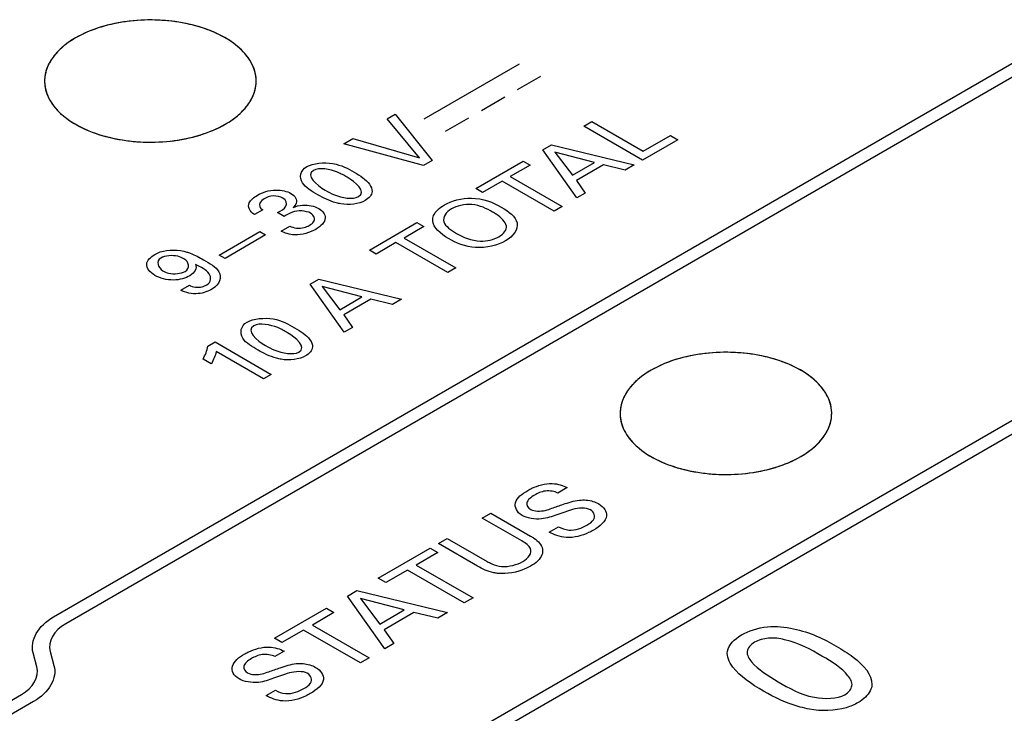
# Model space of a CAD drawing. Header units: inches. Extents: x 0 to 34, y 0 to 22.
# Tile 39 of 63: x 26.988 to 27.583, y 19.019 to 19.439. Entities that reach past the tile are written whole.
import ezdxf

# ---------------------------------------------------------------- set-up
doc = ezdxf.new("R2010")
doc.units = ezdxf.units.IN
doc.header["$LTSCALE"] = 1.87
doc.header["$MEASUREMENT"] = 0
doc.layers.get('0').update_dxf_attribs({"linetype": 'CONTINUOUS'})
doc.layers.add('02___PRT_ALL_AXES', color=7, linetype='CONTINUOUS')

msp = doc.modelspace()

# ---------------------------------------------------------------- linework, layer by layer
at = {"color": 40, "linetype": 'CONTINUOUS'}
for p, q in [((27.00861, 19.07772), (27.62277, 19.43233)), ((27.63013, 19.42808), (27.01598, 19.07347)), ((27.23278, 19.37875), (27.29033, 19.41198)), ((27.28914, 19.39645), (27.30318, 19.40456)), ((27.26738, 19.38389), (27.28142, 19.392)), ((27.21026, 19.37877), (27.21523, 19.38164)), ((27.21523, 19.38164), (27.23764, 19.3536)), ((27.24563, 19.37133), (27.25967, 19.37944)), ((27.22997, 19.35513), (27.21026, 19.37877)), ((27.32918, 19.37428), (27.33405, 19.37709)), ((27.36467, 19.35379), (27.32918, 19.37428)), ((27.33405, 19.37709), (27.36516, 19.35912)), ((27.36516, 19.35912), (27.38168, 19.36865)), ((27.38168, 19.36865), (27.38605, 19.36613)), ((27.18411, 19.36368), (27.18957, 19.36683)), ((27.23224, 19.35048), (27.18411, 19.36368)), ((27.18957, 19.36683), (27.22997, 19.35513)), ((27.30454, 19.36005), (27.30979, 19.36308)), ((27.30979, 19.36308), (27.35964, 19.35088)), ((27.38605, 19.36613), (27.36467, 19.35379)), ((27.32508, 19.33093), (27.30454, 19.36005)), ((27.31181, 19.35863), (27.32234, 19.34461)), ((27.33575, 19.35235), (27.31181, 19.35863)), ((27.23764, 19.3536), (27.23224, 19.35048)), ((27.26386, 19.33656), (27.29253, 19.35311)), ((27.29671, 19.3507), (27.28481, 19.34383)), ((27.29253, 19.35311), (27.29671, 19.3507)), ((27.32234, 19.34461), (27.33575, 19.35235)), ((27.34121, 19.35091), (27.32474, 19.3414)), ((27.35428, 19.34778), (27.34121, 19.35091)), ((27.35964, 19.35088), (27.35428, 19.34778)), ((27.28481, 19.34383), (27.31612, 19.32575)), ((27.27994, 19.34102), (27.26804, 19.33415)), ((27.31125, 19.32294), (27.27994, 19.34102)), ((27.32474, 19.3414), (27.33015, 19.33385)), ((27.26804, 19.33415), (27.26386, 19.33656)), ((27.33015, 19.33385), (27.32508, 19.33093)), ((27.31612, 19.32575), (27.31125, 19.32294)), ((27.13512, 19.32369), (27.13015, 19.32083)), ((27.14809, 19.31978), (27.14411, 19.32207)), ((27.19551, 18.96981), (27.80966, 19.32442)), ((27.81703, 19.32016), (27.20287, 18.96556)), ((27.14623, 19.31093), (27.15143, 19.31393)), ((27.19958, 19.29945), (27.22824, 19.31599)), ((27.23242, 19.31358), (27.22053, 19.30671)), ((27.22824, 19.31599), (27.23242, 19.31358)), ((27.10875, 19.29638), (27.13333, 19.31057)), ((27.13687, 19.30853), (27.11229, 19.29434)), ((27.13333, 19.31057), (27.13687, 19.30853)), ((27.21566, 19.3039), (27.20376, 19.29703)), ((27.24697, 19.28582), (27.21566, 19.3039)), ((27.22053, 19.30671), (27.25183, 19.28863)), ((27.11229, 19.29434), (27.10875, 19.29638)), ((27.20376, 19.29703), (27.19958, 19.29945)), ((27.25183, 19.28863), (27.24697, 19.28582)), ((27.08558, 19.27517), (27.09075, 19.27815)), ((27.16385, 19.27882), (27.16911, 19.28185)), ((27.1844, 19.2497), (27.16385, 19.27882)), ((27.16911, 19.28185), (27.21895, 19.26965)), ((27.17113, 19.2774), (27.18164, 19.26337)), ((27.19507, 19.27112), (27.17113, 19.2774)), ((27.18164, 19.26337), (27.19507, 19.27112)), ((27.20052, 19.26968), (27.18405, 19.26017)), ((27.2136, 19.26655), (27.20052, 19.26968)), ((27.21895, 19.26965), (27.2136, 19.26655)), ((27.18405, 19.26017), (27.18946, 19.25262)), ((27.18946, 19.25262), (27.1844, 19.2497)), ((27.10188, 19.24133), (27.10626, 19.24386)), ((27.10626, 19.24386), (27.14027, 19.22422)), ((27.13555, 19.22149), (27.10689, 19.23804)), ((27.10389, 19.23063), (27.09898, 19.23347)), ((27.14027, 19.22422), (27.13555, 19.22149)), ((27.3192, 19.15578), (27.31358, 19.15253)), ((27.26784, 19.13733), (27.27307, 19.14035)), ((27.29174, 19.12353), (27.26784, 19.13733)), ((27.27307, 19.14035), (27.29707, 19.12649)), ((27.30835, 19.12889), (27.31396, 19.13213)), ((27.24129, 19.122), (27.24669, 19.12512)), ((27.24669, 19.12512), (27.2708, 19.1112)), ((27.20495, 19.10102), (27.23641, 19.11918)), ((27.23641, 19.11918), (27.241, 19.11654)), ((27.26503, 19.1083), (27.24129, 19.122)), ((27.241, 19.11654), (27.22793, 19.10899)), ((27.22259, 19.10591), (27.20954, 19.09837)), ((27.25696, 19.08607), (27.22259, 19.10591)), ((27.22793, 19.10899), (27.2623, 19.08915)), ((27.20954, 19.09837), (27.20495, 19.10102)), ((27.1863, 19.09025), (27.19206, 19.09358)), ((27.19206, 19.09358), (27.24677, 19.08019)), ((27.20885, 19.05829), (27.1863, 19.09025)), ((27.19427, 19.08869), (27.20583, 19.0733)), ((27.22055, 19.0818), (27.19427, 19.08869)), ((27.2623, 19.08915), (27.25696, 19.08607)), ((27.14213, 19.06475), (27.17359, 19.08291)), ((27.17359, 19.08291), (27.17818, 19.08027)), ((27.20583, 19.0733), (27.22055, 19.0818)), ((27.17818, 19.08027), (27.16511, 19.07272)), ((27.22654, 19.08022), (27.20847, 19.06979)), ((27.24089, 19.07679), (27.22654, 19.08022)), ((27.24677, 19.08019), (27.24089, 19.07679)), ((27.15977, 19.06964), (27.14672, 19.0621)), ((27.19414, 19.0498), (27.15977, 19.06964)), ((27.16511, 19.07272), (27.19948, 19.05288)), ((27.20847, 19.06979), (27.2144, 19.0615)), ((27.14672, 19.0621), (27.14213, 19.06475)), ((27.2144, 19.0615), (27.20885, 19.05829)), ((26.99858, 19.04735), (26.99627, 19.05587)), ((27.00656, 19.05679), (27.00887, 19.04827)), ((27.14802, 19.05694), (27.1424, 19.0537)), ((27.19948, 19.05288), (27.19414, 19.0498)), ((26.58879, 18.79954), (26.98916, 19.03067)), ((27.13718, 19.03006), (27.14279, 19.0333)), ((26.99653, 19.02642), (26.59615, 18.79529))]:
    msp.add_line(p, q, dxfattribs=at)
at = {"color": 7, "linetype": 'CONTINUOUS'}
for p, q in [((27.02833, 19.43094), (27.02193, 19.4277)), ((27.37632, 19.23002), (27.36992, 19.22678))]:
    msp.add_line(p, q, dxfattribs=at)
for centre, radius, start, end in [((27.04499, 19.38608), 0.04753, 127.07344, 128.94271), ((27.03756, 19.39418), 0.03654, 137.40316, 138.02754), ((27.03138, 19.39888), 0.02876, 147.36852, 149.95423), ((27.0246, 19.40158), 0.02141, 175.23833, 178.16019), ((27.02662, 19.40114), 0.02348, 161.51873, 162.95623), ((27.1095, 19.40156), 0.02164, 1.86563, 10.36077), ((27.39297, 19.18516), 0.04753, 127.07344, 128.94271), ((27.37936, 19.19796), 0.02876, 147.36852, 149.95423), ((27.38554, 19.19325), 0.03654, 137.40316, 138.02754), ((27.3746, 19.20022), 0.02348, 161.51873, 162.95623), ((27.37259, 19.20066), 0.02141, 175.23833, 178.16019), ((27.45749, 19.20064), 0.02164, 1.86563, 10.36077)]:
    msp.add_arc(centre, radius, start, end, dxfattribs=at)
for points, knots in [([(27.13079, 19.40546), (27.13049, 19.4071), (27.12948, 19.41043), (27.12689, 19.41514), (27.12325, 19.41958), (27.1169, 19.42526), (27.10665, 19.43119), (27.09221, 19.43603), (27.07611, 19.43859), (27.05942, 19.43868), (27.04325, 19.4363), (27.03304, 19.43301), (27.02833, 19.43094)], [0, 0, 0, 0, 0.04315, 0.088695, 0.137556, 0.190275, 0.307565, 0.439206, 0.580608, 0.725596, 0.867475, 1, 1, 1, 1]), ([(27.02193, 19.4277), (27.02143, 19.42742), (27.01951, 19.42627), (27.01766, 19.42501), (27.01633, 19.42401)], [0, 0, 0, 0, 0.256597, 1, 1, 1, 1]), ([(27.01511, 19.42305), (27.0147, 19.42273), (27.01315, 19.42142), (27.01168, 19.42001), (27.01066, 19.4189)], [0, 0, 0, 0, 0.257238, 1, 1, 1, 1]), ([(27.01039, 19.41861), (27.01009, 19.41827), (27.00893, 19.41693), (27.00787, 19.4155), (27.00716, 19.41439)], [0, 0, 0, 0, 0.256712, 1, 1, 1, 1]), ([(27.00648, 19.41328), (27.00626, 19.4129), (27.00544, 19.41139), (27.00476, 19.4098), (27.00435, 19.40858)], [0, 0, 0, 0, 0.255688, 1, 1, 1, 1]), ([(27.00417, 19.40802), (27.00405, 19.40764), (27.00363, 19.40611), (27.00336, 19.40454), (27.00327, 19.40336)], [0, 0, 0, 0, 0.252979, 1, 1, 1, 1]), ([(27.0032, 19.40227), (27.00314, 19.40044), (27.00352, 19.39668), (27.00552, 19.39122), (27.00888, 19.38603), (27.01531, 19.37935), (27.02642, 19.37243), (27.04247, 19.36694), (27.06056, 19.36431), (27.07918, 19.36477), (27.09681, 19.36826), (27.10763, 19.37271), (27.11241, 19.37546)], [0, 0, 0, 0, 0.042872, 0.087333, 0.134894, 0.186558, 0.30333, 0.43683, 0.581339, 0.728884, 0.870939, 1, 1, 1, 1]), ([(27.11241, 19.37546), (27.11528, 19.37712), (27.12047, 19.38071), (27.12663, 19.38729), (27.13044, 19.39457), (27.13121, 19.39978), (27.13113, 19.40227)], [0, 0, 0, 0, 0.290382, 0.549448, 0.782129, 1, 1, 1, 1]), ([(27.47878, 19.20453), (27.47848, 19.20618), (27.47747, 19.20951), (27.47487, 19.21421), (27.47124, 19.21866), (27.46488, 19.22434), (27.45464, 19.23026), (27.4402, 19.23511), (27.4241, 19.23766), (27.40741, 19.23775), (27.39124, 19.23538), (27.38102, 19.23209), (27.37632, 19.23002)], [0, 0, 0, 0, 0.04315, 0.088695, 0.137556, 0.190275, 0.307565, 0.439206, 0.580608, 0.725596, 0.867475, 1, 1, 1, 1]), ([(27.36992, 19.22678), (27.36942, 19.2265), (27.3675, 19.22535), (27.36564, 19.22409), (27.36432, 19.22309)], [0, 0, 0, 0, 0.256597, 1, 1, 1, 1]), ([(27.36309, 19.22213), (27.36269, 19.2218), (27.36113, 19.2205), (27.35967, 19.21909), (27.35865, 19.21798)], [0, 0, 0, 0, 0.257238, 1, 1, 1, 1]), ([(27.35447, 19.21236), (27.35425, 19.21198), (27.35342, 19.21047), (27.35274, 19.20888), (27.35234, 19.20766)], [0, 0, 0, 0, 0.255688, 1, 1, 1, 1]), ([(27.35838, 19.21769), (27.35807, 19.21735), (27.35691, 19.21601), (27.35586, 19.21458), (27.35514, 19.21347)], [0, 0, 0, 0, 0.256712, 1, 1, 1, 1]), ([(27.35216, 19.2071), (27.35204, 19.20672), (27.35161, 19.20519), (27.35135, 19.20362), (27.35125, 19.20244)], [0, 0, 0, 0, 0.252979, 1, 1, 1, 1]), ([(27.35119, 19.20135), (27.35113, 19.19952), (27.3515, 19.19575), (27.3535, 19.19029), (27.35687, 19.18511), (27.3633, 19.17843), (27.3744, 19.1715), (27.39046, 19.16602), (27.40854, 19.16339), (27.42717, 19.16385), (27.4448, 19.16733), (27.45562, 19.17179), (27.46039, 19.17454)], [0, 0, 0, 0, 0.042872, 0.087333, 0.134894, 0.186558, 0.30333, 0.43683, 0.581339, 0.728884, 0.870939, 1, 1, 1, 1]), ([(27.46039, 19.17454), (27.46326, 19.1762), (27.46846, 19.17979), (27.47462, 19.18637), (27.47843, 19.19365), (27.4792, 19.19886), (27.47912, 19.20135)], [0, 0, 0, 0, 0.290382, 0.549448, 0.782129, 1, 1, 1, 1])]:
    msp.add_open_spline(points, degree=3, knots=knots, dxfattribs=at)
at = {"color": 40, "linetype": 'CONTINUOUS'}
for points, knots in [([(27.16841, 19.33282), (27.16473, 19.33495), (27.15671, 19.33949), (27.1577, 19.34752), (27.16173, 19.34985)], [0, 0, 0, 0, 0.477768, 1, 1, 1, 1]), ([(27.16173, 19.34985), (27.16552, 19.35204), (27.17872, 19.35317), (27.1867, 19.3486), (27.19043, 19.34644)], [0, 0, 0, 0, 0.504063, 1, 1, 1, 1]), ([(27.18611, 19.34343), (27.18424, 19.34451), (27.17949, 19.34747), (27.16916, 19.34959), (27.16571, 19.3476)], [0, 0, 0, 0, 0.351663, 1, 1, 1, 1]), ([(27.19043, 19.34644), (27.19224, 19.3454), (27.19746, 19.34218), (27.20137, 19.33777), (27.2012, 19.33478)], [0, 0, 0, 0, 0.330251, 1, 1, 1, 1]), ([(27.13015, 19.32083), (27.12724, 19.32263), (27.12491, 19.32767), (27.12968, 19.33128), (27.13187, 19.33255)], [0, 0, 0, 0, 0.57883, 1, 1, 1, 1]), ([(27.13187, 19.33255), (27.13481, 19.33424), (27.14196, 19.33678), (27.14986, 19.33499), (27.15218, 19.33365)], [0, 0, 0, 0, 0.559146, 1, 1, 1, 1]), ([(27.14731, 19.33073), (27.14582, 19.33159), (27.14132, 19.33282), (27.13744, 19.33122), (27.13595, 19.33036)], [0, 0, 0, 0, 0.500995, 1, 1, 1, 1]), ([(27.15218, 19.33365), (27.15468, 19.33221), (27.15657, 19.32872), (27.1543, 19.32593), (27.1534, 19.32511)], [0, 0, 0, 0, 0.679449, 1, 1, 1, 1]), ([(27.18228, 19.32737), (27.18134, 19.32755), (27.17611, 19.32875), (27.17169, 19.33093), (27.16841, 19.33282)], [0, 0, 0, 0, 0.175077, 1, 1, 1, 1]), ([(27.17289, 19.33568), (27.17466, 19.33466), (27.1794, 19.33178), (27.18955, 19.32975), (27.193, 19.33174)], [0, 0, 0, 0, 0.339355, 1, 1, 1, 1]), ([(27.13595, 19.33036), (27.13394, 19.3292), (27.13203, 19.32641), (27.13431, 19.32427), (27.13512, 19.32369)], [0, 0, 0, 0, 0.688383, 1, 1, 1, 1]), ([(27.14411, 19.32207), (27.14623, 19.3231), (27.15059, 19.32555), (27.14934, 19.32956), (27.14731, 19.33073)], [0, 0, 0, 0, 0.491131, 1, 1, 1, 1]), ([(27.1534, 19.32511), (27.1551, 19.32585), (27.16034, 19.32741), (27.1665, 19.32595), (27.16893, 19.32454)], [0, 0, 0, 0, 0.381809, 1, 1, 1, 1]), ([(27.2379, 19.31714), (27.23783, 19.31818), (27.2384, 19.32175), (27.24191, 19.32496), (27.24498, 19.32673)], [0, 0, 0, 0, 0.292833, 1, 1, 1, 1]), ([(27.24498, 19.32673), (27.24917, 19.32915), (27.26245, 19.3329), (27.27455, 19.32816), (27.27934, 19.3254)], [0, 0, 0, 0, 0.467347, 1, 1, 1, 1]), ([(27.27407, 19.32242), (27.27061, 19.32441), (27.26277, 19.32842), (27.25227, 19.32617), (27.24915, 19.32438)], [0, 0, 0, 0, 0.525851, 1, 1, 1, 1]), ([(27.27934, 19.3254), (27.28382, 19.32281), (27.29261, 19.31608), (27.28658, 19.30773), (27.28184, 19.30499)], [0, 0, 0, 0, 0.485909, 1, 1, 1, 1]), ([(27.16323, 19.31433), (27.16427, 19.31493), (27.1673, 19.31703), (27.16619, 19.32045), (27.16397, 19.32173)], [0, 0, 0, 0, 0.318828, 1, 1, 1, 1]), ([(27.16893, 19.32454), (27.1714, 19.32312), (27.17468, 19.31828), (27.17031, 19.31376), (27.16716, 19.31194)], [0, 0, 0, 0, 0.439692, 1, 1, 1, 1]), ([(27.24915, 19.32438), (27.24579, 19.32243), (27.24196, 19.31609), (27.24893, 19.31145), (27.25234, 19.30948)], [0, 0, 0, 0, 0.496672, 1, 1, 1, 1]), ([(27.28243, 19.3139), (27.28198, 19.31654), (27.27868, 19.31958), (27.27484, 19.32197), (27.27407, 19.32242)], [0, 0, 0, 0, 0.807279, 1, 1, 1, 1]), ([(27.15143, 19.31393), (27.15348, 19.31272), (27.15905, 19.31213), (27.16231, 19.31379), (27.16323, 19.31433)], [0, 0, 0, 0, 0.691386, 1, 1, 1, 1]), ([(27.28184, 19.30499), (27.27727, 19.30236), (27.26336, 19.29878), (27.25191, 19.30377), (27.24748, 19.30633)], [0, 0, 0, 0, 0.507902, 1, 1, 1, 1]), ([(27.0699, 19.28411), (27.06687, 19.28586), (27.06278, 19.29071), (27.06723, 19.29522), (27.06986, 19.29674)], [0, 0, 0, 0, 0.535232, 1, 1, 1, 1]), ([(27.06986, 19.29674), (27.07086, 19.29732), (27.07604, 19.29985), (27.08451, 19.29974), (27.08917, 19.29824)], [0, 0, 0, 0, 0.208886, 1, 1, 1, 1]), ([(27.08745, 19.29413), (27.08636, 19.29476), (27.08242, 19.29661), (27.07597, 19.29601), (27.07355, 19.29461)], [0, 0, 0, 0, 0.310114, 1, 1, 1, 1]), ([(27.08917, 19.29824), (27.08987, 19.29802), (27.09359, 19.29671), (27.09679, 19.29498), (27.0993, 19.29353)], [0, 0, 0, 0, 0.184355, 1, 1, 1, 1]), ([(27.10121, 19.27841), (27.10397, 19.28), (27.10432, 19.28609), (27.09755, 19.28909), (27.09439, 19.29075)], [0, 0, 0, 0, 0.476754, 1, 1, 1, 1]), ([(27.0993, 19.29353), (27.10295, 19.29142), (27.11169, 19.28666), (27.10905, 19.27845), (27.1047, 19.27594)], [0, 0, 0, 0, 0.45666, 1, 1, 1, 1]), ([(27.09104, 19.28389), (27.08847, 19.2824), (27.0807, 19.28014), (27.07279, 19.28245), (27.0699, 19.28411)], [0, 0, 0, 0, 0.471046, 1, 1, 1, 1]), ([(27.07477, 19.28686), (27.07577, 19.28629), (27.07955, 19.28446), (27.08579, 19.28517), (27.08819, 19.28655)], [0, 0, 0, 0, 0.294048, 1, 1, 1, 1]), ([(27.09075, 19.27815), (27.09259, 19.27709), (27.09747, 19.27641), (27.10038, 19.27793), (27.10121, 19.27841)], [0, 0, 0, 0, 0.688603, 1, 1, 1, 1]), ([(27.1047, 19.27594), (27.10237, 19.27459), (27.09611, 19.27192), (27.08829, 19.27369), (27.08558, 19.27517)], [0, 0, 0, 0, 0.469913, 1, 1, 1, 1]), ([(27.13238, 19.23885), (27.12869, 19.24098), (27.12067, 19.24552), (27.12166, 19.25355), (27.12569, 19.25588)], [0, 0, 0, 0, 0.477768, 1, 1, 1, 1]), ([(27.12569, 19.25588), (27.12949, 19.25807), (27.14268, 19.2592), (27.15066, 19.25463), (27.1544, 19.25247)], [0, 0, 0, 0, 0.504068, 1, 1, 1, 1]), ([(27.15008, 19.24946), (27.14821, 19.25054), (27.14345, 19.2535), (27.13312, 19.25562), (27.12967, 19.25363)], [0, 0, 0, 0, 0.351668, 1, 1, 1, 1]), ([(27.1544, 19.25247), (27.1562, 19.25143), (27.16142, 19.24821), (27.16533, 19.2438), (27.16516, 19.24081)], [0, 0, 0, 0, 0.330267, 1, 1, 1, 1]), ([(27.14624, 19.2334), (27.14531, 19.23358), (27.14008, 19.23479), (27.13565, 19.23696), (27.13238, 19.23885)], [0, 0, 0, 0, 0.174986, 1, 1, 1, 1]), ([(27.13685, 19.24171), (27.13862, 19.24069), (27.14336, 19.23781), (27.15351, 19.23578), (27.15696, 19.23777)], [0, 0, 0, 0, 0.339366, 1, 1, 1, 1]), ([(27.29195, 19.13898), (27.28867, 19.14087), (27.28573, 19.14725), (27.2919, 19.15209), (27.2954, 19.15412)], [0, 0, 0, 0, 0.483222, 1, 1, 1, 1]), ([(27.2954, 19.15412), (27.29619, 19.15458), (27.30024, 19.15671), (27.30578, 19.15834), (27.31019, 19.15823)], [0, 0, 0, 0, 0.201944, 1, 1, 1, 1]), ([(27.31358, 19.15253), (27.31164, 19.15353), (27.30557, 19.15448), (27.30131, 19.15229), (27.29946, 19.15123)], [0, 0, 0, 0, 0.498927, 1, 1, 1, 1]), ([(27.29946, 19.15123), (27.29727, 19.14996), (27.29347, 19.14717), (27.29542, 19.14359), (27.29714, 19.1426)], [0, 0, 0, 0, 0.56038, 1, 1, 1, 1]), ([(27.30992, 19.14331), (27.31225, 19.14411), (27.31758, 19.14593), (27.32312, 19.1478), (27.32658, 19.1482)], [0, 0, 0, 0, 0.433548, 1, 1, 1, 1]), ([(27.32658, 19.1482), (27.32793, 19.14836), (27.33225, 19.14848), (27.33622, 19.14712), (27.33824, 19.14596)], [0, 0, 0, 0, 0.325489, 1, 1, 1, 1]), ([(27.29714, 19.1426), (27.29922, 19.1414), (27.30504, 19.14142), (27.30863, 19.14285), (27.30992, 19.14331)], [0, 0, 0, 0, 0.659819, 1, 1, 1, 1]), ([(27.31769, 19.14101), (27.31608, 19.14045), (27.3116, 19.1389), (27.30697, 19.13727), (27.30366, 19.1369)], [0, 0, 0, 0, 0.358479, 1, 1, 1, 1]), ([(27.33322, 19.14238), (27.33066, 19.14385), (27.32345, 19.14329), (27.31923, 19.14155), (27.31769, 19.14101)], [0, 0, 0, 0, 0.66752, 1, 1, 1, 1]), ([(27.33107, 19.1331), (27.3327, 19.13404), (27.3367, 19.13663), (27.33572, 19.14093), (27.33322, 19.14238)], [0, 0, 0, 0, 0.395743, 1, 1, 1, 1]), ([(27.33824, 19.14596), (27.34141, 19.14413), (27.3455, 19.13777), (27.33898, 19.13237), (27.335, 19.13007)], [0, 0, 0, 0, 0.443267, 1, 1, 1, 1]), ([(27.31396, 19.13213), (27.31571, 19.1312), (27.3216, 19.1288), (27.32823, 19.13146), (27.33107, 19.1331)], [0, 0, 0, 0, 0.373058, 1, 1, 1, 1]), ([(27.335, 19.13007), (27.3341, 19.12955), (27.32963, 19.12719), (27.32332, 19.12531), (27.31849, 19.12565)], [0, 0, 0, 0, 0.208041, 1, 1, 1, 1]), ([(27.29228, 19.11107), (27.29569, 19.11304), (27.29975, 19.11843), (27.29397, 19.12224), (27.29174, 19.12353)], [0, 0, 0, 0, 0.603972, 1, 1, 1, 1]), ([(27.29707, 19.12649), (27.29773, 19.12611), (27.30131, 19.12399), (27.3038, 19.12109), (27.30425, 19.11867)], [0, 0, 0, 0, 0.179384, 1, 1, 1, 1]), ([(27.30425, 19.11867), (27.30447, 19.11751), (27.30411, 19.11363), (27.30032, 19.11017), (27.29708, 19.1083)], [0, 0, 0, 0, 0.306054, 1, 1, 1, 1]), ([(27.2708, 19.1112), (27.2717, 19.11068), (27.27421, 19.10933), (27.27741, 19.10835), (27.27955, 19.10814)], [0, 0, 0, 0, 0.36907, 1, 1, 1, 1]), ([(27.27711, 19.10394), (27.27633, 19.10402), (27.27166, 19.10469), (27.26786, 19.10666), (27.26503, 19.1083)], [0, 0, 0, 0, 0.164846, 1, 1, 1, 1]), ([(27.29708, 19.1083), (27.29601, 19.10768), (27.2906, 19.10496), (27.28274, 19.10336), (27.27711, 19.10394)], [0, 0, 0, 0, 0.208681, 1, 1, 1, 1]), ([(27.42457, 19.06674), (27.42879, 19.06917), (27.43938, 19.07281), (27.46193, 19.07042), (27.47444, 19.06424), (27.4819, 19.05994)], [0, 0, 0, 0, 0.273481, 0.516313, 1, 1, 1, 1]), ([(27.43793, 19.03273), (27.43056, 19.03699), (27.4198, 19.04421), (27.41382, 19.05738), (27.42012, 19.06417), (27.42457, 19.06674)], [0, 0, 0, 0, 0.464362, 0.719448, 1, 1, 1, 1]), ([(27.47326, 19.05393), (27.46657, 19.0578), (27.45721, 19.06316), (27.44097, 19.06554), (27.43477, 19.06355), (27.43253, 19.06226)], [0, 0, 0, 0, 0.595065, 0.801098, 1, 1, 1, 1]), ([(27.12423, 19.05529), (27.12502, 19.05574), (27.12907, 19.05787), (27.13461, 19.0595), (27.13901, 19.0594)], [0, 0, 0, 0, 0.20193, 1, 1, 1, 1]), ([(27.43253, 19.06226), (27.43, 19.0608), (27.42656, 19.05655), (27.43201, 19.04736), (27.44066, 19.04204), (27.44686, 19.03846)], [0, 0, 0, 0, 0.222975, 0.45331, 1, 1, 1, 1]), ([(27.4819, 19.05994), (27.4855, 19.05785), (27.49593, 19.05142), (27.50373, 19.04262), (27.5034, 19.03664)], [0, 0, 0, 0, 0.330165, 1, 1, 1, 1]), ([(27.12078, 19.04015), (27.1175, 19.04204), (27.11455, 19.04842), (27.12072, 19.05326), (27.12423, 19.05529)], [0, 0, 0, 0, 0.483222, 1, 1, 1, 1]), ([(27.12828, 19.05239), (27.12609, 19.05113), (27.12229, 19.04833), (27.12424, 19.04476), (27.12596, 19.04376)], [0, 0, 0, 0, 0.56038, 1, 1, 1, 1]), ([(27.1424, 19.0537), (27.14046, 19.0547), (27.13439, 19.05565), (27.13013, 19.05346), (27.12828, 19.05239)], [0, 0, 0, 0, 0.498927, 1, 1, 1, 1]), ([(27.487, 19.03058), (27.48945, 19.03199), (27.49278, 19.03611), (27.48773, 19.04512), (27.47935, 19.05041), (27.47326, 19.05393)], [0, 0, 0, 0, 0.220738, 0.450273, 1, 1, 1, 1]), ([(27.13875, 19.04448), (27.14107, 19.04528), (27.1464, 19.04709), (27.15194, 19.04897), (27.15541, 19.04937)], [0, 0, 0, 0, 0.433537, 1, 1, 1, 1]), ([(27.15541, 19.04937), (27.15675, 19.04953), (27.16107, 19.04965), (27.16505, 19.04829), (27.16706, 19.04712)], [0, 0, 0, 0, 0.325489, 1, 1, 1, 1]), ([(27.16706, 19.04712), (27.17023, 19.04529), (27.17433, 19.03894), (27.16781, 19.03354), (27.16382, 19.03124)], [0, 0, 0, 0, 0.443262, 1, 1, 1, 1]), ([(27.12596, 19.04376), (27.12805, 19.04256), (27.13387, 19.04258), (27.13745, 19.04402), (27.13875, 19.04448)], [0, 0, 0, 0, 0.659828, 1, 1, 1, 1]), ([(27.14651, 19.04218), (27.1449, 19.04161), (27.14043, 19.04007), (27.13579, 19.03843), (27.13248, 19.03806)], [0, 0, 0, 0, 0.358479, 1, 1, 1, 1]), ([(27.16205, 19.04354), (27.15949, 19.04502), (27.15227, 19.04446), (27.14806, 19.04271), (27.14651, 19.04218)], [0, 0, 0, 0, 0.66752, 1, 1, 1, 1]), ([(27.15989, 19.03426), (27.16153, 19.03521), (27.16553, 19.03779), (27.16454, 19.0421), (27.16205, 19.04354)], [0, 0, 0, 0, 0.395743, 1, 1, 1, 1]), ([(27.14279, 19.0333), (27.14454, 19.03236), (27.15042, 19.02997), (27.15706, 19.03263), (27.15989, 19.03426)], [0, 0, 0, 0, 0.373058, 1, 1, 1, 1]), ([(27.44686, 19.03846), (27.4533, 19.03474), (27.46366, 19.02778), (27.48265, 19.02807), (27.487, 19.03058)], [0, 0, 0, 0, 0.596601, 1, 1, 1, 1]), ([(27.5034, 19.03664), (27.50333, 19.03539), (27.50227, 19.03139), (27.49843, 19.02777), (27.49505, 19.02582)], [0, 0, 0, 0, 0.312314, 1, 1, 1, 1]), ([(27.16382, 19.03124), (27.16292, 19.03072), (27.15845, 19.02836), (27.15214, 19.02647), (27.14732, 19.02681)], [0, 0, 0, 0, 0.208054, 1, 1, 1, 1]), ([(27.46561, 19.02185), (27.46374, 19.02221), (27.4533, 19.02462), (27.44447, 19.02896), (27.43793, 19.03273)], [0, 0, 0, 0, 0.175077, 1, 1, 1, 1]), ([(27.49505, 19.02582), (27.49295, 19.0246), (27.4846, 19.02088), (27.47266, 19.02047), (27.46561, 19.02185)], [0, 0, 0, 0, 0.28508, 1, 1, 1, 1])]:
    msp.add_open_spline(points, degree=3, knots=knots, dxfattribs=at)
for points in [[(27.16571, 19.3476), (27.16056, 19.34463), (27.16774, 19.33866), (27.17289, 19.33568)], [(27.193, 19.33174), (27.19804, 19.33465), (27.19115, 19.34052), (27.18611, 19.34343)], [(27.2012, 19.33478), (27.20109, 19.3328), (27.19944, 19.33075), (27.19702, 19.32935)], [(27.19702, 19.32935), (27.19345, 19.32729), (27.18706, 19.32643), (27.18228, 19.32737)], [(27.15306, 19.32236), (27.15121, 19.32164), (27.14962, 19.32071), (27.14809, 19.31978)], [(27.16397, 19.32173), (27.16138, 19.32323), (27.15613, 19.3235), (27.15306, 19.32236)], [(27.24748, 19.30633), (27.24252, 19.30919), (27.23815, 19.31309), (27.2379, 19.31714)], [(27.27781, 19.30749), (27.28064, 19.30913), (27.28278, 19.31159), (27.28243, 19.3139)], [(27.15429, 19.3086), (27.15129, 19.3087), (27.14842, 19.30974), (27.14623, 19.31093)], [(27.16716, 19.31194), (27.16383, 19.31002), (27.15898, 19.3084), (27.15429, 19.3086)], [(27.25234, 19.30948), (27.25622, 19.30724), (27.26124, 19.30516), (27.2667, 19.30482)], [(27.2667, 19.30482), (27.27069, 19.30457), (27.27497, 19.30585), (27.27781, 19.30749)], [(27.07355, 19.29461), (27.07037, 19.29278), (27.07159, 19.2887), (27.07477, 19.28686)], [(27.08819, 19.28655), (27.09128, 19.28834), (27.09055, 19.29234), (27.08745, 19.29413)], [(27.09439, 19.29075), (27.09559, 19.28848), (27.09395, 19.28557), (27.09104, 19.28389)], [(27.12967, 19.25363), (27.12452, 19.25066), (27.1317, 19.24469), (27.13685, 19.24171)], [(27.15696, 19.23777), (27.162, 19.24068), (27.15512, 19.24655), (27.15008, 19.24946)], [(27.09898, 19.23347), (27.10037, 19.23602), (27.1015, 19.23866), (27.10188, 19.24133)], [(27.10689, 19.23804), (27.1065, 19.23551), (27.10539, 19.23302), (27.10389, 19.23063)], [(27.16516, 19.24081), (27.16506, 19.23883), (27.16341, 19.23678), (27.16099, 19.23539)], [(27.16099, 19.23539), (27.15742, 19.23333), (27.15102, 19.23246), (27.14624, 19.2334)], [(27.31019, 19.15823), (27.31351, 19.15814), (27.31669, 19.15703), (27.3192, 19.15578)], [(27.30366, 19.1369), (27.29965, 19.13645), (27.29484, 19.13731), (27.29195, 19.13898)], [(27.31849, 19.12565), (27.31466, 19.12594), (27.31109, 19.12731), (27.30835, 19.12889)], [(27.27955, 19.10814), (27.28407, 19.10777), (27.28905, 19.10921), (27.29228, 19.11107)], [(26.99627, 19.05587), (26.99423, 19.06344), (26.99923, 19.0723), (27.00861, 19.07772)], [(27.01598, 19.07347), (27.00882, 19.06934), (27.00501, 19.06257), (27.00656, 19.05679)], [(27.13901, 19.0594), (27.14233, 19.05931), (27.14551, 19.0582), (27.14802, 19.05694)], [(26.98916, 19.03067), (26.99632, 19.03481), (27.00014, 19.04157), (26.99858, 19.04735)], [(27.00887, 19.04827), (27.01092, 19.0407), (27.00591, 19.03184), (26.99653, 19.02642)], [(27.13248, 19.03806), (27.12847, 19.03762), (27.12366, 19.03848), (27.12078, 19.04015)], [(27.14732, 19.02681), (27.14349, 19.0271), (27.13991, 19.02848), (27.13718, 19.03006)]]:
    msp.add_open_spline(points, degree=3, dxfattribs=at)
at = {"layer": '02___PRT_ALL_AXES', "color": 7, "linetype": 'CONTINUOUS'}
for centre, radius, start, end in [((27.02476, 19.40159), 0.02157, 178.20653, 190.49537), ((27.10975, 19.40159), 0.02139, 354.51047, 359.11929), ((27.1098, 19.40158), 0.02134, 359.12388, 1.83912), ((27.10775, 19.40202), 0.02345, 341.51807, 342.95734), ((27.10301, 19.40426), 0.0287, 327.3656, 329.95591), ((27.0894, 19.41703), 0.04746, 307.06972, 308.94204), ((27.0968, 19.40897), 0.03651, 317.40433, 318.02921), ((27.37275, 19.20067), 0.02157, 178.20653, 190.49537), ((27.45774, 19.20066), 0.02139, 354.51047, 359.11929), ((27.45779, 19.20066), 0.02134, 359.12388, 1.83912), ((27.45099, 19.20334), 0.0287, 327.3656, 329.95591), ((27.45573, 19.2011), 0.02345, 341.51807, 342.95734), ((27.44479, 19.20805), 0.03651, 317.40433, 318.02921), ((27.43739, 19.2161), 0.04746, 307.06972, 308.94204)]:
    msp.add_arc(centre, radius, start, end, dxfattribs=at)
for points, knots in [([(27.13113, 19.40227), (27.13108, 19.40408), (27.13047, 19.40778), (27.1282, 19.41311), (27.12462, 19.41814), (27.11797, 19.42459), (27.10679, 19.43124), (27.09079, 19.43646), (27.07291, 19.43889), (27.05457, 19.43832), (27.03725, 19.43481), (27.02663, 19.43042), (27.02193, 19.4277)], [0, 0, 0, 0, 0.042877, 0.087696, 0.135812, 0.188079, 0.305829, 0.439655, 0.583826, 0.730582, 0.871705, 1, 1, 1, 1]), ([(27.02193, 19.4277), (27.01918, 19.42612), (27.01419, 19.4227), (27.00819, 19.41647), (27.0043, 19.4096), (27.00328, 19.40466), (27.0032, 19.40227)], [0, 0, 0, 0, 0.289174, 0.548559, 0.782242, 1, 1, 1, 1]), ([(27.00355, 19.39766), (27.00388, 19.39591), (27.00499, 19.39237), (27.00787, 19.38739), (27.01191, 19.38272), (27.01899, 19.37681), (27.03032, 19.37081), (27.04612, 19.3662), (27.06349, 19.36423), (27.08113, 19.36505), (27.09773, 19.36859), (27.1079, 19.37286), (27.11241, 19.37546)], [0, 0, 0, 0, 0.043274, 0.089176, 0.138703, 0.192399, 0.312299, 0.446697, 0.58991, 0.734696, 0.873559, 1, 1, 1, 1]), ([(27.13017, 19.39515), (27.13028, 19.39551), (27.13068, 19.39695), (27.13094, 19.39843), (27.13105, 19.39954)], [0, 0, 0, 0, 0.252856, 1, 1, 1, 1]), ([(27.12785, 19.38989), (27.12807, 19.39027), (27.1289, 19.39178), (27.12958, 19.39337), (27.12999, 19.39459)], [0, 0, 0, 0, 0.255686, 1, 1, 1, 1]), ([(27.12394, 19.38456), (27.12425, 19.3849), (27.12541, 19.38624), (27.12647, 19.38767), (27.12718, 19.38878)], [0, 0, 0, 0, 0.256698, 1, 1, 1, 1]), ([(27.11241, 19.37546), (27.1129, 19.37575), (27.11483, 19.3769), (27.11668, 19.37816), (27.11801, 19.37916)], [0, 0, 0, 0, 0.256504, 1, 1, 1, 1]), ([(27.11923, 19.38011), (27.11964, 19.38044), (27.12119, 19.38174), (27.12266, 19.38316), (27.12368, 19.38426)], [0, 0, 0, 0, 0.257274, 1, 1, 1, 1]), ([(27.47912, 19.20135), (27.47906, 19.20316), (27.47846, 19.20686), (27.47618, 19.21218), (27.4726, 19.21722), (27.46596, 19.22367), (27.45477, 19.23032), (27.43878, 19.23554), (27.4209, 19.23796), (27.40256, 19.2374), (27.38524, 19.23389), (27.37461, 19.22949), (27.36992, 19.22678)], [0, 0, 0, 0, 0.042877, 0.087696, 0.135812, 0.188079, 0.305829, 0.439655, 0.583826, 0.730582, 0.871705, 1, 1, 1, 1]), ([(27.36992, 19.22678), (27.36717, 19.2252), (27.36218, 19.22177), (27.35617, 19.21555), (27.35229, 19.20868), (27.35127, 19.20373), (27.35119, 19.20135)], [0, 0, 0, 0, 0.289174, 0.548559, 0.782242, 1, 1, 1, 1]), ([(27.35154, 19.19674), (27.35186, 19.19499), (27.35298, 19.19145), (27.35586, 19.18647), (27.3599, 19.1818), (27.36698, 19.17589), (27.37831, 19.16989), (27.39411, 19.16528), (27.41148, 19.16331), (27.42912, 19.16413), (27.44571, 19.16767), (27.45588, 19.17194), (27.46039, 19.17454)], [0, 0, 0, 0, 0.043274, 0.089176, 0.138703, 0.192399, 0.312299, 0.446697, 0.58991, 0.734696, 0.873559, 1, 1, 1, 1]), ([(27.47815, 19.19422), (27.47826, 19.19459), (27.47867, 19.19603), (27.47893, 19.19751), (27.47903, 19.19862)], [0, 0, 0, 0, 0.252856, 1, 1, 1, 1]), ([(27.47584, 19.18897), (27.47606, 19.18935), (27.47689, 19.19086), (27.47757, 19.19245), (27.47797, 19.19366)], [0, 0, 0, 0, 0.255686, 1, 1, 1, 1]), ([(27.46721, 19.17919), (27.46762, 19.17952), (27.46918, 19.18082), (27.47064, 19.18223), (27.47166, 19.18334)], [0, 0, 0, 0, 0.257274, 1, 1, 1, 1]), ([(27.47193, 19.18364), (27.47223, 19.18397), (27.4734, 19.18532), (27.47445, 19.18675), (27.47516, 19.18786)], [0, 0, 0, 0, 0.256698, 1, 1, 1, 1]), ([(27.46039, 19.17454), (27.46089, 19.17483), (27.46281, 19.17598), (27.46467, 19.17723), (27.46599, 19.17824)], [0, 0, 0, 0, 0.256504, 1, 1, 1, 1])]:
    msp.add_open_spline(points, degree=3, knots=knots, dxfattribs=at)

doc.saveas('drawing.dxf')
